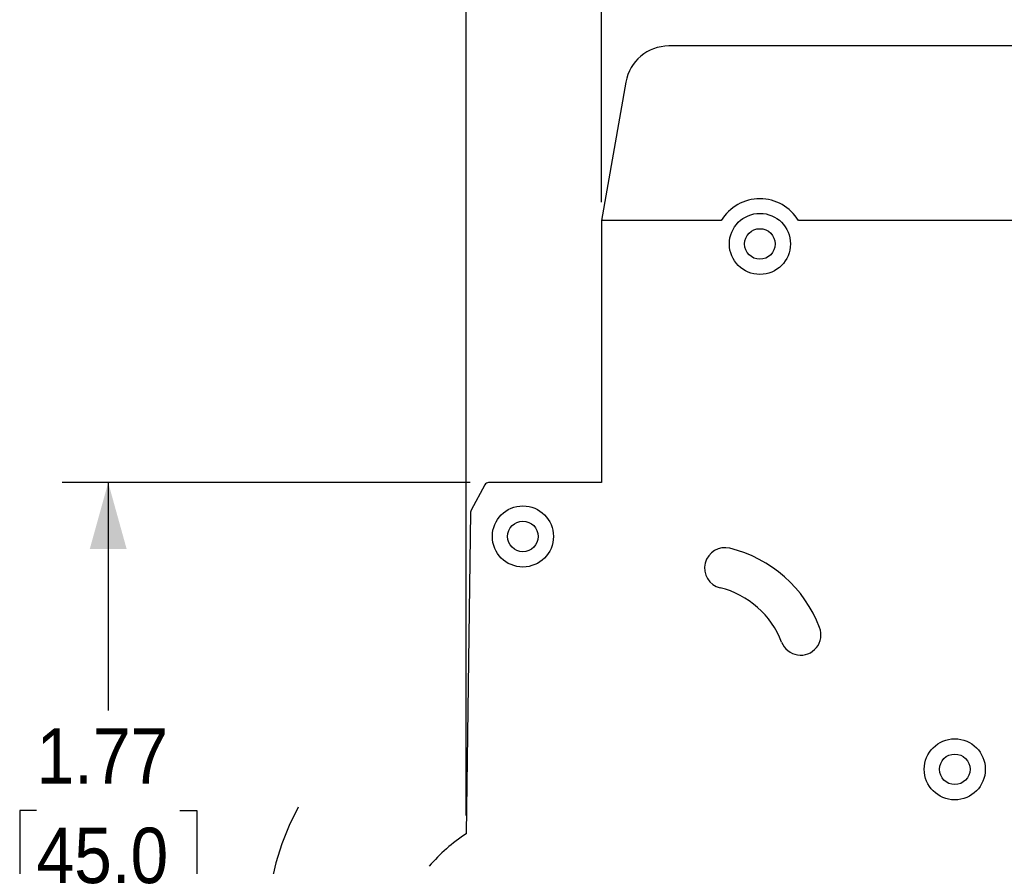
# Model space of a CAD drawing. Header units: inches. Extents: x 0 to 17, y 0 to 11.
# Tile 6 of 14: x 5.6 to 8.3, y 5.9 to 8.2. Entities that reach past the tile are written whole.
import ezdxf

# ---------------------------------------------------------------- set-up
doc = ezdxf.new("R2010")
doc.units = ezdxf.units.IN
doc.header["$MEASUREMENT"] = 0
doc.linetypes.add('SLD-Center', pattern=[0.75, 0.6, -0.05, 0.05, -0.05])
doc.linetypes.add('SLD-Solid', pattern=[0])
doc.layers.add('CENTER', color=40, linetype='SLD-Center')
doc.layers.add('DIMENSIONS', color=140, linetype='SLD-Solid', lineweight=25)
doc.styles.add('SLDTEXTSTYLE0', font='GOTHIC.TTF', dxfattribs={"width": 0.913})
doc.dimstyles.new('SLDDIMSTYLE1', dxfattribs={"dimtxt": 0.15, "dimasz": 0.18, "dimexe": 0, "dimexo": 0.0625, "dimgap": 0.0375, "dimtad": 0, "dimtih": 1, "dimtoh": 1, "dimrnd": 1e-09, "dimzin": 4, "dimdsep": 46, "dimtxsty": 'SLDTEXTSTYLE0', "dimsah": 1, "dimcen": 0.09, "dimadec": 0, "dimazin": 1, "dimtfac": 1, "dimtofl": 0, "dimtmove": 0, "dimatfit": 3, "dimfxl": 0, "dimfrac": 2, "dimtolj": 1, "dimtzin": 12, "dimarcsym": 0})
doc.dimstyles.new('SLDDIMSTYLE2', dxfattribs={"dimtxt": 0.15, "dimasz": 0.18, "dimexe": 0, "dimexo": 0.0625, "dimgap": 0.0375, "dimtad": 0, "dimtih": 1, "dimtoh": 1, "dimrnd": 1e-09, "dimdsep": 46, "dimtxsty": 'SLDTEXTSTYLE0', "dimsah": 1, "dimcen": 0.09, "dimadec": 0, "dimazin": 2, "dimtfac": 1, "dimtmove": 0, "dimatfit": 0, "dimfxl": 0, "dimfrac": 2, "dimtolj": 1, "dimtzin": 12, "dimarcsym": 0})
doc.dimstyles.new('SLDDIMSTYLE3', dxfattribs={"dimtxt": 0.15, "dimasz": 0.18, "dimexe": 0, "dimexo": 0.0625, "dimgap": 0.0375, "dimtad": 0, "dimtih": 1, "dimtoh": 1, "dimrnd": 1e-09, "dimzin": 12, "dimdsep": 46, "dimtxsty": 'SLDTEXTSTYLE0', "dimsah": 1, "dimcen": 0.09, "dimadec": 0, "dimazin": 3, "dimtfac": 1, "dimtofl": 0, "dimtmove": 0, "dimatfit": 3, "dimfxl": 0, "dimfrac": 2, "dimtolj": 1, "dimtzin": 12, "dimarcsym": 0})

# ---------------------------------------------------------------- blocks, each defined once
blk = doc.blocks.new('_D_1')
at = {"layer": 'DIMENSIONS'}
for p, q in [((7.1709, 7.7137), (7.1709, 8.8911)), ((9.1669, 6.7964), (9.1669, 8.8911)), ((7.1709, 8.7661), (7.7977, 8.7661)), ((7.9749, 8.765), (7.9292, 8.765)), ((7.9292, 8.765), (7.9292, 8.5268)), ((8.3629, 8.765), (8.4086, 8.765)), ((8.4086, 8.765), (8.4086, 8.5268)), ((9.1669, 8.7661), (8.5401, 8.7661)), ((7.9292, 8.5268), (7.9749, 8.5268)), ((8.4086, 8.5268), (8.3629, 8.5268))]:
    blk.add_line(p, q, dxfattribs=at)
for points in [[(7.1709, 8.7661), (7.3509, 8.7161), (7.3509, 8.8161)], [(9.1669, 8.7661), (8.9869, 8.8161), (8.9869, 8.7161)]]:
    blk.add_solid(points, dxfattribs=at)
at = {"layer": 'DIMENSIONS', "char_height": 0.15, "attachment_point": 1, "style": 'SLDTEXTSTYLE0'}
for s, insert in [('2.00', (7.9749, 8.987)), ('50.7', (7.9749, 8.7185))]:
    blk.add_mtext(s, dxfattribs=dict(at, insert=insert))
blk = doc.blocks.new('_D_2')
at = {"layer": 'DIMENSIONS'}
for p, q in [((6.8049, 6.0549), (6.8049, 8.8911)), ((7.1709, 7.7137), (7.1709, 8.8911)), ((5.9333, 8.765), (5.8876, 8.765)), ((5.8876, 8.765), (5.8876, 8.5268)), ((6.2104, 8.765), (6.2561, 8.765)), ((6.2561, 8.765), (6.2561, 8.5268)), ((6.8049, 8.7661), (6.3876, 8.7661)), ((7.1709, 8.7661), (7.5459, 8.7661)), ((5.8876, 8.5268), (5.9333, 8.5268)), ((6.2561, 8.5268), (6.2104, 8.5268))]:
    blk.add_line(p, q, dxfattribs=at)
for points in [[(6.8049, 8.7661), (6.6249, 8.8161), (6.6249, 8.7161)], [(7.1709, 8.7661), (7.3509, 8.7161), (7.3509, 8.8161)]]:
    blk.add_solid(points, dxfattribs=at)
at = {"layer": 'DIMENSIONS', "char_height": 0.15, "attachment_point": 1, "style": 'SLDTEXTSTYLE0'}
for s, insert in [('0.37', (5.8779, 8.987)), ('9.3', (5.9333, 8.7185))]:
    blk.add_mtext(s, dxfattribs=dict(at, insert=insert))
blk = doc.blocks.new('_D_6')
at = {"layer": 'DIMENSIONS'}
for p, q in [((6.8154, 6.9551), (5.7106, 6.9551)), ((5.8356, 6.9551), (5.8356, 6.339)), ((5.6416, 6.0681), (5.5959, 6.0681)), ((5.5959, 6.0681), (5.5959, 5.83)), ((6.0296, 6.0681), (6.0753, 6.0681)), ((6.0753, 6.0681), (6.0753, 5.83)), ((5.5959, 5.83), (5.6416, 5.83)), ((6.0753, 5.83), (6.0296, 5.83)), ((5.8356, 5.1834), (5.8356, 5.7995)), ((6.8155, 5.1834), (5.7106, 5.1834))]:
    blk.add_line(p, q, dxfattribs=at)
for points in [[(5.8356, 6.9551), (5.7856, 6.7751), (5.8856, 6.7751)], [(5.8356, 5.1834), (5.8856, 5.3634), (5.7856, 5.3634)]]:
    blk.add_solid(points, dxfattribs=at)
at = {"layer": 'DIMENSIONS', "char_height": 0.15, "attachment_point": 1, "style": 'SLDTEXTSTYLE0'}
for s, insert in [('1.77', (5.6416, 6.2902)), ('45.0', (5.6416, 6.0216))]:
    blk.add_mtext(s, dxfattribs=dict(at, insert=insert))

msp = doc.modelspace()

# ---------------------------------------------------------------- linework, layer by layer
for p, q in [((9.0302, 8.1362), (7.3533, 8.1362)), ((7.237, 8.0386), (7.1709, 7.6637)), ((7.1709, 7.6637), (7.1709, 6.9551)), ((7.4955, 7.6637), (7.1709, 7.6637)), ((9.2814, 7.6638), (7.7045, 7.6637)), ((6.855, 6.9489), (6.818, 6.8802)), ((7.1709, 6.9551), (6.8654, 6.9551)), ((6.8166, 6.8747), (6.8049, 6.0049))]:
    msp.add_line(p, q)
for centre, radius in [((7.6, 7.6008), 0.0827), ((7.6, 7.6007), 0.0413), ((6.9583, 6.8094), 0.0827), ((6.9583, 6.8094), 0.0413), ((8.1276, 6.1795), 0.0827), ((8.1276, 6.1795), 0.0413)]:
    msp.add_circle(centre, radius)
for centre, radius, start, end in [((7.3533, 8.0181), 0.1181, 90.0006, 170.0006), ((7.6, 7.6008), 0.122, 31.0735, 148.9276), ((6.8654, 6.9433), 0.0118, 90.0006, 151.6998), ((6.8284, 6.8746), 0.0118, 151.6998, 179.2289), ((7.5055, 6.724), 0.0551, 76.114, 256.114), ((7.4347, 6.4374), 0.3504, 21.04, 76.114), ((7.4347, 6.4374), 0.2402, 21.04, 76.114), ((7.7103, 6.5434), 0.0551, 201.04, 21.04), ((7.0449, 5.6303), 0.4449, 122.6451, 139.8498)]:
    msp.add_arc(centre, radius, start, end)
at = {"layer": 'CENTER', "linetype": 'SLD-Center'}
msp.add_arc((6.9622, 5.7444), 0.6969, 151.5269, 221.5269, dxfattribs=at)

# ---------------------------------------------------------------- dimensions: what is measured, and where the dimension line sits
at = {"layer": 'DIMENSIONS'}
for base, p1, p2, angle, dimstyle, picture, middle in [((6.8049, 8.7661), (7.1709, 7.6637), (6.8049, 6.0049), 0.0006, 'SLDDIMSTYLE2', '_D_2', (6.0718, 8.7661)), ((7.1709, 8.7661), (9.1669, 6.7464), (7.1709, 7.6637), 0.0006, 'SLDDIMSTYLE1', '_D_1', (8.1689, 8.7661)), ((5.8356, 5.1834), (6.8654, 6.9551), (6.8655, 5.1834), 270.0006, 'SLDDIMSTYLE3', '_D_6', (5.8356, 6.0692))]:
    dim = msp.add_linear_dim(base=base, p1=p1, p2=p2, angle=angle, dimstyle=dimstyle, dxfattribs=at)
    dim.commit()
    dim.dimension.update_dxf_attribs({"geometry": picture, "text_midpoint": middle, "dimtype": 160})

doc.saveas('drawing.dxf')
